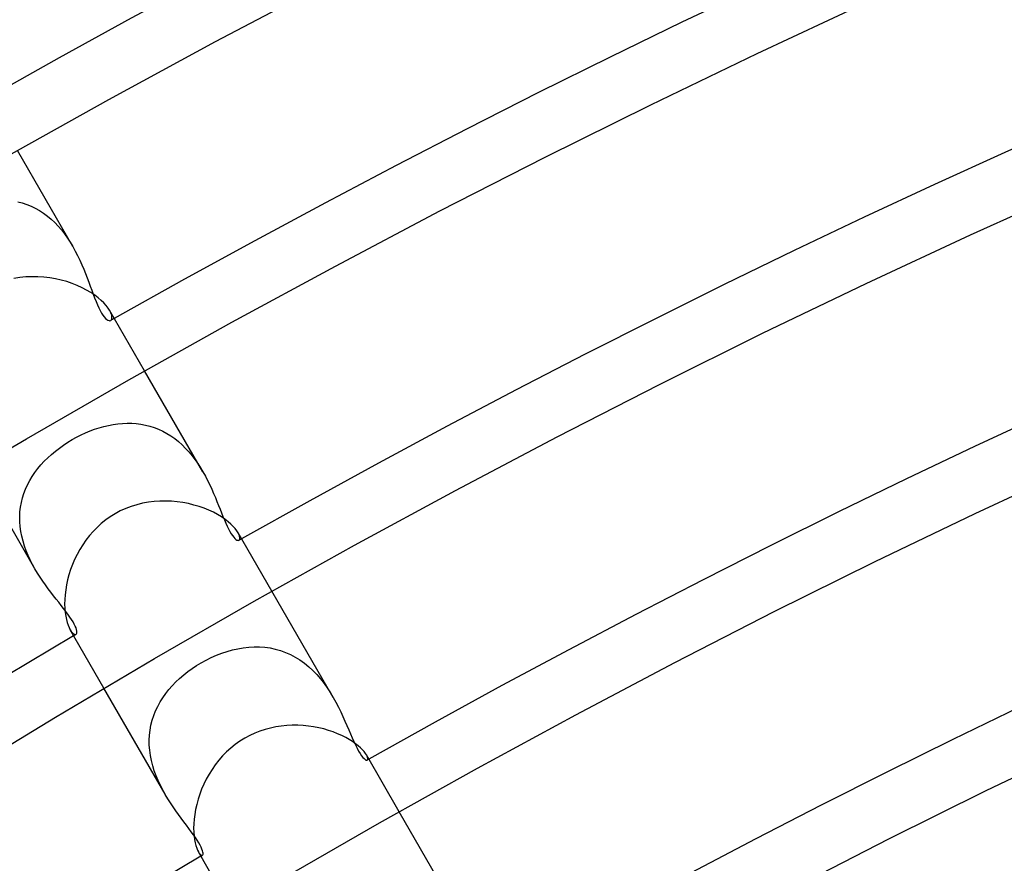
# Model space of a CAD drawing. Header units: millimetres. Extents: x -310 to 310, y -273 to 273.
# Tile 60 of 84: x -101 to -81, y 165 to 182. Entities that reach past the tile are written whole.
import ezdxf

# ---------------------------------------------------------------- set-up
doc = ezdxf.new("R2010")
doc.units = ezdxf.units.MM
doc.layers.add('HIDDEN', color=7, linetype='Continuous')
doc.layers.add('THICK', color=7, linetype='Continuous')

msp = doc.modelspace()

# ---------------------------------------------------------------- linework, layer by layer
at = {"layer": 'HIDDEN'}
for p, q in [((-100.12, 177.412), (-101.263, 179.393)), ((-101.253, 178.337), (-101.16, 178.312)), ((-101.16, 178.312), (-101.069, 178.282)), ((-101.069, 178.282), (-100.98, 178.246)), ((-100.98, 178.246), (-100.892, 178.203)), ((-100.892, 178.203), (-100.807, 178.155)), ((-100.807, 178.155), (-100.723, 178.1)), ((-100.723, 178.1), (-100.643, 178.04)), ((-100.643, 178.04), (-100.565, 177.975)), ((-100.565, 177.975), (-100.491, 177.906)), ((-100.491, 177.906), (-100.421, 177.832)), ((-100.421, 177.832), (-100.353, 177.753)), ((-100.353, 177.753), (-100.289, 177.671)), ((-100.289, 177.671), (-100.229, 177.586)), ((-100.229, 177.586), (-100.172, 177.5)), ((-100.172, 177.5), (-100.119, 177.411)), ((-100.119, 177.411), (-100.067, 177.318)), ((-100.067, 177.318), (-100.019, 177.224)), ((-100.019, 177.224), (-99.974, 177.13)), ((-99.974, 177.13), (-99.932, 177.037)), ((-99.932, 177.037), (-99.893, 176.944)), ((-99.893, 176.944), (-99.856, 176.853)), ((-99.856, 176.853), (-99.822, 176.764)), ((-99.822, 176.764), (-99.789, 176.677)), ((-99.789, 176.677), (-99.758, 176.592)), ((-99.758, 176.592), (-99.727, 176.51)), ((-99.727, 176.51), (-99.698, 176.43)), ((-99.698, 176.43), (-99.669, 176.354)), ((-99.669, 176.354), (-99.64, 176.281)), ((-99.64, 176.281), (-99.611, 176.212)), ((-99.611, 176.212), (-99.582, 176.148)), ((-99.582, 176.148), (-99.553, 176.09)), ((-99.553, 176.09), (-99.525, 176.039)), ((-99.333, 176.043), (-99.359, 176.096)), ((-99.525, 176.039), (-99.497, 175.995)), ((-99.497, 175.995), (-99.469, 175.958)), ((-99.469, 175.958), (-99.443, 175.929)), ((-99.443, 175.929), (-99.418, 175.907)), ((-99.418, 175.907), (-99.394, 175.891)), ((-99.394, 175.891), (-99.372, 175.883)), ((-99.372, 175.883), (-99.353, 175.882)), ((-99.353, 175.882), (-99.336, 175.887)), ((-99.336, 175.887), (-99.321, 175.902)), ((-99.317, 175.997), (-99.333, 176.043)), ((-99.321, 175.902), (-99.312, 175.926)), ((-99.311, 175.958), (-99.317, 175.997)), ((-99.312, 175.926), (-99.311, 175.958)), ((-97.435, 172.763), (-98.638, 174.846)), ((-99.763, 173.606), (-99.669, 173.641)), ((-99.669, 173.641), (-99.574, 173.672)), ((-99.574, 173.672), (-99.478, 173.699)), ((-99.478, 173.699), (-99.382, 173.722)), ((-99.382, 173.722), (-99.286, 173.74)), ((-99.286, 173.74), (-99.19, 173.754)), ((-99.19, 173.754), (-99.094, 173.762)), ((-99.094, 173.762), (-98.999, 173.766)), ((-98.999, 173.766), (-98.904, 173.765)), ((-98.904, 173.765), (-98.809, 173.758)), ((-98.809, 173.758), (-98.716, 173.746)), ((-98.716, 173.746), (-98.623, 173.729)), ((-98.623, 173.729), (-98.531, 173.705)), ((-98.531, 173.705), (-98.44, 173.676)), ((-98.44, 173.676), (-98.351, 173.642)), ((-98.351, 173.642), (-98.264, 173.602)), ((-100.129, 173.429), (-100.04, 173.478)), ((-100.04, 173.478), (-99.949, 173.524)), ((-99.949, 173.524), (-99.856, 173.567)), ((-99.856, 173.567), (-99.763, 173.606)), ((-98.264, 173.602), (-98.18, 173.556)), ((-98.18, 173.556), (-98.097, 173.504)), ((-98.097, 173.504), (-98.017, 173.448)), ((-98.017, 173.448), (-97.939, 173.386)), ((-100.478, 173.191), (-100.395, 173.255)), ((-100.395, 173.255), (-100.309, 173.316)), ((-100.309, 173.316), (-100.22, 173.374)), ((-100.22, 173.374), (-100.129, 173.429)), ((-97.939, 173.386), (-97.864, 173.319)), ((-97.864, 173.319), (-97.793, 173.248)), ((-97.793, 173.248), (-97.725, 173.174)), ((-100.707, 172.982), (-100.634, 173.054)), ((-100.634, 173.054), (-100.558, 173.124)), ((-100.558, 173.124), (-100.478, 173.191)), ((-97.725, 173.174), (-97.66, 173.096)), ((-97.66, 173.096), (-97.599, 173.016)), ((-100.899, 170.763), (-102.102, 172.846)), ((-100.9, 172.75), (-100.84, 172.83)), ((-100.84, 172.83), (-100.776, 172.907)), ((-100.776, 172.907), (-100.707, 172.982)), ((-97.599, 173.016), (-97.541, 172.932)), ((-97.541, 172.932), (-97.486, 172.848)), ((-97.486, 172.848), (-97.435, 172.762)), ((-101.006, 172.584), (-100.956, 172.668)), ((-100.956, 172.668), (-100.9, 172.75)), ((-97.435, 172.762), (-97.385, 172.673)), ((-97.385, 172.673), (-97.339, 172.584)), ((-101.093, 172.408), (-101.052, 172.497)), ((-101.052, 172.497), (-101.006, 172.584)), ((-97.339, 172.584), (-97.295, 172.494)), ((-97.295, 172.494), (-97.254, 172.406)), ((-101.18, 172.13), (-101.157, 172.225)), ((-101.157, 172.225), (-101.128, 172.317)), ((-101.128, 172.317), (-101.093, 172.408)), ((-97.254, 172.406), (-97.215, 172.319)), ((-97.215, 172.319), (-97.179, 172.233)), ((-97.179, 172.233), (-97.145, 172.15)), ((-101.209, 171.935), (-101.197, 172.033)), ((-101.197, 172.033), (-101.18, 172.13)), ((-97.145, 172.15), (-97.112, 172.069)), ((-97.112, 172.069), (-97.081, 171.99)), ((-101.214, 171.835), (-101.209, 171.935)), ((-101.212, 171.735), (-101.214, 171.835)), ((-97.081, 171.99), (-97.051, 171.915)), ((-97.051, 171.915), (-97.022, 171.843)), ((-97.022, 171.843), (-96.993, 171.773)), ((-101.205, 171.635), (-101.212, 171.735)), ((-101.191, 171.534), (-101.205, 171.635)), ((-96.993, 171.773), (-96.964, 171.707)), ((-96.964, 171.707), (-96.936, 171.645)), ((-96.936, 171.645), (-96.907, 171.587)), ((-101.171, 171.433), (-101.191, 171.534)), ((-101.146, 171.333), (-101.171, 171.433)), ((-96.907, 171.587), (-96.879, 171.534)), ((-96.879, 171.534), (-96.851, 171.487)), ((-96.851, 171.487), (-96.824, 171.447)), ((-96.824, 171.447), (-96.799, 171.414)), ((-96.799, 171.414), (-96.775, 171.389)), ((-96.69, 171.468), (-96.71, 171.507)), ((-96.678, 171.434), (-96.69, 171.468)), ((-96.672, 171.404), (-96.678, 171.434)), ((-96.672, 171.381), (-96.672, 171.404)), ((-101.115, 171.233), (-101.146, 171.333)), ((-101.08, 171.135), (-101.115, 171.233)), ((-96.775, 171.389), (-96.753, 171.37)), ((-96.753, 171.37), (-96.733, 171.357)), ((-96.733, 171.357), (-96.716, 171.351)), ((-96.716, 171.351), (-96.701, 171.349)), ((-96.701, 171.349), (-96.689, 171.353)), ((-96.689, 171.353), (-96.678, 171.364)), ((-96.678, 171.364), (-96.672, 171.381)), ((-101.04, 171.039), (-101.08, 171.135)), ((-100.996, 170.945), (-101.04, 171.039)), ((-100.949, 170.853), (-100.996, 170.945)), ((-100.899, 170.762), (-100.949, 170.853)), ((-100.847, 170.675), (-100.899, 170.762)), ((-100.793, 170.59), (-100.847, 170.675)), ((-100.738, 170.508), (-100.793, 170.59)), ((-100.682, 170.429), (-100.738, 170.508)), ((-100.626, 170.353), (-100.682, 170.429)), ((-100.571, 170.279), (-100.626, 170.353)), ((-100.516, 170.207), (-100.571, 170.279)), ((-100.462, 170.139), (-100.516, 170.207)), ((-94.749, 168.11), (-96.013, 170.299)), ((-100.409, 170.072), (-100.462, 170.139)), ((-100.358, 170.007), (-100.409, 170.072)), ((-100.309, 169.944), (-100.358, 170.007)), ((-100.262, 169.883), (-100.309, 169.944)), ((-100.219, 169.825), (-100.262, 169.883)), ((-100.179, 169.768), (-100.219, 169.825)), ((-100.143, 169.715), (-100.179, 169.768)), ((-100.113, 169.666), (-100.143, 169.715)), ((-100.088, 169.621), (-100.113, 169.666)), ((-100.067, 169.579), (-100.088, 169.621)), ((-100.051, 169.542), (-100.067, 169.579)), ((-100.174, 169.507), (-100.151, 169.47)), ((-100.151, 169.47), (-100.127, 169.442)), ((-100.127, 169.442), (-100.105, 169.423)), ((-100.105, 169.423), (-100.084, 169.411)), ((-100.084, 169.411), (-100.066, 169.408)), ((-100.066, 169.408), (-100.051, 169.412)), ((-100.041, 169.508), (-100.051, 169.542)), ((-100.051, 169.412), (-100.042, 169.421)), ((-100.042, 169.421), (-100.036, 169.435)), ((-100.035, 169.479), (-100.041, 169.508)), ((-100.036, 169.435), (-100.033, 169.454)), ((-100.033, 169.454), (-100.035, 169.479)), ((-97.262, 168.932), (-97.154, 168.98)), ((-97.154, 168.98), (-97.046, 169.022)), ((-97.046, 169.022), (-96.936, 169.058)), ((-96.936, 169.058), (-96.825, 169.089)), ((-96.825, 169.089), (-96.714, 169.115)), ((-96.714, 169.115), (-96.603, 169.134)), ((-96.603, 169.134), (-96.491, 169.146)), ((-96.491, 169.146), (-96.38, 169.153)), ((-96.38, 169.153), (-96.269, 169.152)), ((-96.269, 169.152), (-96.159, 169.144)), ((-96.159, 169.144), (-96.05, 169.129)), ((-96.05, 169.129), (-95.942, 169.107)), ((-95.942, 169.107), (-95.835, 169.077)), ((-95.835, 169.077), (-95.731, 169.039)), ((-95.731, 169.039), (-95.629, 168.994)), ((-95.629, 168.994), (-95.53, 168.942)), ((-97.657, 168.705), (-97.565, 168.766)), ((-97.565, 168.766), (-97.47, 168.824)), ((-97.47, 168.824), (-97.367, 168.88)), ((-97.367, 168.88), (-97.262, 168.932)), ((-95.53, 168.942), (-95.433, 168.882)), ((-95.433, 168.882), (-95.34, 168.815)), ((-95.34, 168.815), (-95.251, 168.742)), ((-97.915, 168.502), (-97.832, 168.573)), ((-97.832, 168.573), (-97.746, 168.641)), ((-97.746, 168.641), (-97.657, 168.705)), ((-95.251, 168.742), (-95.166, 168.663)), ((-95.166, 168.663), (-95.086, 168.579)), ((-95.086, 168.579), (-95.009, 168.491)), ((-98.067, 168.351), (-97.993, 168.428)), ((-97.993, 168.428), (-97.915, 168.502)), ((-95.009, 168.491), (-94.937, 168.398)), ((-94.937, 168.398), (-94.87, 168.304)), ((-98.213, 166.11), (-99.477, 168.299)), ((-98.263, 168.103), (-98.203, 168.188)), ((-98.203, 168.188), (-98.137, 168.271)), ((-98.137, 168.271), (-98.067, 168.351)), ((-94.87, 168.304), (-94.807, 168.207)), ((-94.807, 168.207), (-94.749, 168.109)), ((-98.368, 167.924), (-98.318, 168.015)), ((-98.318, 168.015), (-98.263, 168.103)), ((-94.749, 168.109), (-94.693, 168.01)), ((-94.693, 168.01), (-94.641, 167.91)), ((-98.449, 167.736), (-98.411, 167.831)), ((-98.411, 167.831), (-98.368, 167.924)), ((-94.641, 167.91), (-94.593, 167.812)), ((-94.593, 167.812), (-94.548, 167.715)), ((-98.507, 167.538), (-98.481, 167.638)), ((-98.481, 167.638), (-98.449, 167.736)), ((-94.548, 167.715), (-94.506, 167.621)), ((-94.506, 167.621), (-94.466, 167.53)), ((-98.538, 167.333), (-98.525, 167.436)), ((-98.525, 167.436), (-98.507, 167.538)), ((-94.466, 167.53), (-94.429, 167.443)), ((-94.429, 167.443), (-94.392, 167.358)), ((-94.392, 167.358), (-94.357, 167.278)), ((-98.543, 167.228), (-98.538, 167.333)), ((-98.541, 167.123), (-98.543, 167.228)), ((-94.357, 167.278), (-94.323, 167.201)), ((-94.323, 167.201), (-94.289, 167.129)), ((-98.533, 167.018), (-98.541, 167.123)), ((-98.519, 166.911), (-98.533, 167.018)), ((-94.289, 167.129), (-94.256, 167.062)), ((-94.256, 167.062), (-94.224, 167.002)), ((-94.224, 167.002), (-94.193, 166.949)), ((-94.193, 166.949), (-94.163, 166.906)), ((-98.498, 166.805), (-98.519, 166.911)), ((-98.471, 166.7), (-98.498, 166.805)), ((-94.163, 166.906), (-94.136, 166.872)), ((-94.136, 166.872), (-94.112, 166.846)), ((-94.112, 166.846), (-94.091, 166.828)), ((-94.091, 166.828), (-94.072, 166.818)), ((-94.072, 166.818), (-94.057, 166.814)), ((-94.049, 166.896), (-94.064, 166.923)), ((-94.057, 166.814), (-94.046, 166.816)), ((-94.04, 166.872), (-94.049, 166.896)), ((-94.046, 166.816), (-94.039, 166.824)), ((-94.036, 166.852), (-94.04, 166.872)), ((-94.039, 166.824), (-94.035, 166.835)), ((-94.035, 166.835), (-94.036, 166.852)), ((-98.438, 166.597), (-98.471, 166.7)), ((-98.401, 166.495), (-98.438, 166.597)), ((-98.359, 166.395), (-98.401, 166.495)), ((-98.313, 166.297), (-98.359, 166.395)), ((-98.264, 166.202), (-98.313, 166.297)), ((-98.213, 166.109), (-98.264, 166.202)), ((-98.159, 166.02), (-98.213, 166.109)), ((-98.104, 165.933), (-98.159, 166.02)), ((-98.049, 165.85), (-98.104, 165.933)), ((-97.993, 165.769), (-98.049, 165.85)), ((-97.937, 165.691), (-97.993, 165.769)), ((-92.06, 163.452), (-93.388, 165.752)), ((-97.882, 165.615), (-97.937, 165.691)), ((-97.828, 165.542), (-97.882, 165.615)), ((-97.775, 165.472), (-97.828, 165.542)), ((-97.724, 165.404), (-97.775, 165.472)), ((-97.676, 165.339), (-97.724, 165.404)), ((-97.631, 165.276), (-97.676, 165.339)), ((-97.59, 165.217), (-97.631, 165.276)), ((-97.553, 165.162), (-97.59, 165.217)), ((-97.522, 165.11), (-97.553, 165.162)), ((-97.495, 165.063), (-97.522, 165.11)), ((-97.528, 164.923), (-97.511, 164.897)), ((-97.472, 165.02), (-97.495, 165.063)), ((-97.455, 164.982), (-97.472, 165.02)), ((-97.443, 164.947), (-97.455, 164.982)), ((-97.435, 164.918), (-97.443, 164.947)), ((-97.432, 164.894), (-97.435, 164.918)), ((-97.511, 164.897), (-97.495, 164.877)), ((-97.495, 164.877), (-97.48, 164.863)), ((-97.48, 164.863), (-97.466, 164.854)), ((-97.466, 164.854), (-97.454, 164.852)), ((-97.454, 164.852), (-97.444, 164.854)), ((-97.444, 164.854), (-97.437, 164.862)), ((-97.437, 164.862), (-97.433, 164.875)), ((-97.433, 164.875), (-97.432, 164.894))]:
    msp.add_line(p, q, dxfattribs=at)
for radius, start, end in [(202, 119.43271, 119.4566), (196.75, 119.41758, 119.43466), (196.75, 120.56539, 120.58241), (191.5, 119.4016, 119.41288), (191.5, 120.5871, 120.59839)]:
    msp.add_arc((0, 0), radius, start, end, dxfattribs=at)
at = {"layer": 'THICK'}
for p, q in [((-97.177, 181.639), (-94.966, 182.804)), ((-86.004, 181.394), (-83.797, 182.424)), ((-99.373, 180.447), (-97.177, 181.639)), ((-88.198, 180.338), (-86.004, 181.394)), ((-101.554, 179.228), (-99.373, 180.447)), ((-90.378, 179.255), (-88.198, 180.338)), ((-92.546, 178.145), (-90.378, 179.255)), ((-81.606, 177.654), (-79.445, 178.63)), ((-94.7, 177.01), (-92.546, 178.145)), ((-83.754, 176.651), (-81.606, 177.654)), ((-96.84, 175.848), (-94.7, 177.01)), ((-101.213, 176.771), (-101.336, 176.751)), ((-101.089, 176.784), (-101.213, 176.771)), ((-100.965, 176.79), (-101.089, 176.784)), ((-100.84, 176.788), (-100.965, 176.79)), ((-100.717, 176.78), (-100.84, 176.788)), ((-100.595, 176.766), (-100.717, 176.78)), ((-100.476, 176.745), (-100.595, 176.766)), ((-100.359, 176.718), (-100.476, 176.745)), ((-100.245, 176.687), (-100.359, 176.718)), ((-100.134, 176.65), (-100.245, 176.687)), ((-100.028, 176.608), (-100.134, 176.65)), ((-99.928, 176.563), (-100.028, 176.608)), ((-99.835, 176.514), (-99.928, 176.563)), ((-99.747, 176.463), (-99.835, 176.514)), ((-85.891, 175.622), (-83.754, 176.651)), ((-99.667, 176.41), (-99.747, 176.463)), ((-99.595, 176.355), (-99.667, 176.41)), ((-99.531, 176.3), (-99.595, 176.355)), ((-99.476, 176.247), (-99.531, 176.3)), ((-99.429, 176.194), (-99.476, 176.247)), ((-99.39, 176.143), (-99.429, 176.194)), ((-99.359, 176.096), (-99.39, 176.143)), ((-98.638, 174.846), (-99.36, 176.096)), ((-98.966, 174.661), (-96.84, 175.848)), ((-88.015, 174.567), (-85.891, 175.622)), ((-101.077, 173.447), (-98.966, 174.661)), ((-90.126, 173.487), (-88.015, 174.567)), ((-103.173, 172.209), (-101.077, 173.447)), ((-92.223, 172.381), (-90.126, 173.487)), ((-81.505, 171.907), (-79.414, 172.883)), ((-94.308, 171.249), (-92.223, 172.381)), ((-98.914, 172.05), (-99.028, 172.007)), ((-98.798, 172.086), (-98.914, 172.05)), ((-98.68, 172.115), (-98.798, 172.086)), ((-98.561, 172.137), (-98.68, 172.115)), ((-98.441, 172.152), (-98.561, 172.137)), ((-98.321, 172.16), (-98.441, 172.152)), ((-98.201, 172.161), (-98.321, 172.16)), ((-98.081, 172.156), (-98.201, 172.161)), ((-97.963, 172.146), (-98.081, 172.156)), ((-97.847, 172.129), (-97.963, 172.146)), ((-97.733, 172.107), (-97.847, 172.129)), ((-97.622, 172.079), (-97.733, 172.107)), ((-97.514, 172.047), (-97.622, 172.079)), ((-97.412, 172.011), (-97.514, 172.047)), ((-97.313, 171.971), (-97.412, 172.011)), ((-99.345, 171.838), (-99.441, 171.77)), ((-99.246, 171.899), (-99.345, 171.838)), ((-99.139, 171.957), (-99.246, 171.899)), ((-99.028, 172.007), (-99.139, 171.957)), ((-97.22, 171.928), (-97.313, 171.971)), ((-97.133, 171.881), (-97.22, 171.928)), ((-97.054, 171.834), (-97.133, 171.881)), ((-96.982, 171.785), (-97.054, 171.834)), ((-83.584, 170.906), (-81.505, 171.907)), ((-99.618, 171.618), (-99.7, 171.535)), ((-99.532, 171.697), (-99.618, 171.618)), ((-99.441, 171.77), (-99.532, 171.697)), ((-96.917, 171.735), (-96.982, 171.785)), ((-96.86, 171.686), (-96.917, 171.735)), ((-96.811, 171.638), (-96.86, 171.686)), ((-96.77, 171.591), (-96.811, 171.638)), ((-99.776, 171.447), (-99.848, 171.355)), ((-99.7, 171.535), (-99.776, 171.447)), ((-96.736, 171.548), (-96.77, 171.591)), ((-96.71, 171.507), (-96.736, 171.548)), ((-96.013, 170.299), (-96.71, 171.507)), ((-99.914, 171.26), (-99.975, 171.161)), ((-99.848, 171.355), (-99.914, 171.26)), ((-96.378, 170.093), (-94.308, 171.249)), ((-100.031, 171.06), (-100.081, 170.957)), ((-99.975, 171.161), (-100.031, 171.06)), ((-100.125, 170.852), (-100.165, 170.746)), ((-100.081, 170.957), (-100.125, 170.852)), ((-85.651, 169.879), (-83.584, 170.906)), ((-100.198, 170.641), (-100.226, 170.535)), ((-100.165, 170.746), (-100.198, 170.641)), ((-100.249, 170.43), (-100.266, 170.327)), ((-100.226, 170.535), (-100.249, 170.43)), ((-100.278, 170.226), (-100.285, 170.129)), ((-100.266, 170.327), (-100.278, 170.226)), ((-100.285, 170.129), (-100.287, 170.036)), ((-100.287, 170.036), (-100.284, 169.948)), ((-98.434, 168.911), (-96.378, 170.093)), ((-100.284, 169.948), (-100.277, 169.864)), ((-100.277, 169.864), (-100.266, 169.787)), ((-100.266, 169.787), (-100.252, 169.717)), ((-87.705, 168.828), (-85.651, 169.879)), ((-100.252, 169.717), (-100.236, 169.654)), ((-100.236, 169.654), (-100.217, 169.598)), ((-100.217, 169.598), (-100.196, 169.549)), ((-100.196, 169.549), (-100.174, 169.507)), ((-99.477, 168.299), (-100.175, 169.507)), ((-100.475, 167.705), (-98.434, 168.911)), ((-89.747, 167.752), (-87.705, 168.828)), ((-91.775, 166.651), (-89.747, 167.752)), ((-102.502, 166.474), (-100.475, 167.705)), ((-96.367, 167.369), (-96.471, 167.321)), ((-96.261, 167.411), (-96.367, 167.369)), ((-96.152, 167.447), (-96.261, 167.411)), ((-96.042, 167.477), (-96.152, 167.447)), ((-95.931, 167.5), (-96.042, 167.477)), ((-95.818, 167.518), (-95.931, 167.5)), ((-95.706, 167.529), (-95.818, 167.518)), ((-95.593, 167.534), (-95.706, 167.529)), ((-95.481, 167.534), (-95.593, 167.534)), ((-95.37, 167.529), (-95.481, 167.534)), ((-95.26, 167.518), (-95.37, 167.529)), ((-95.152, 167.503), (-95.26, 167.518)), ((-95.046, 167.482), (-95.152, 167.503)), ((-94.943, 167.458), (-95.046, 167.482)), ((-94.844, 167.429), (-94.943, 167.458)), ((-94.749, 167.397), (-94.844, 167.429)), ((-94.658, 167.361), (-94.749, 167.397)), ((-94.571, 167.323), (-94.658, 167.361)), ((-96.768, 167.137), (-96.86, 167.063)), ((-96.672, 167.205), (-96.768, 167.137)), ((-96.572, 167.267), (-96.672, 167.205)), ((-96.471, 167.321), (-96.572, 167.267)), ((-94.49, 167.282), (-94.571, 167.323)), ((-94.416, 167.24), (-94.49, 167.282)), ((-94.349, 167.198), (-94.416, 167.24)), ((-94.287, 167.155), (-94.349, 167.198)), ((-94.233, 167.111), (-94.287, 167.155)), ((-81.278, 166.189), (-79.256, 167.163)), ((-96.948, 166.984), (-97.03, 166.901)), ((-96.86, 167.063), (-96.948, 166.984)), ((-94.185, 167.069), (-94.233, 167.111)), ((-94.145, 167.029), (-94.185, 167.069)), ((-94.111, 166.991), (-94.145, 167.029)), ((-94.084, 166.955), (-94.111, 166.991)), ((-94.064, 166.923), (-94.084, 166.955)), ((-97.108, 166.812), (-97.18, 166.72)), ((-97.03, 166.901), (-97.108, 166.812)), ((-93.388, 165.752), (-94.064, 166.923)), ((-97.247, 166.624), (-97.309, 166.526)), ((-97.18, 166.72), (-97.247, 166.624)), ((-93.79, 165.525), (-91.775, 166.651)), ((-97.365, 166.425), (-97.416, 166.322)), ((-97.309, 166.526), (-97.365, 166.425)), ((-97.462, 166.217), (-97.501, 166.112)), ((-97.416, 166.322), (-97.462, 166.217)), ((-83.288, 165.191), (-81.278, 166.189)), ((-97.535, 166.007), (-97.564, 165.902)), ((-97.501, 166.112), (-97.535, 166.007)), ((-97.587, 165.799), (-97.605, 165.697)), ((-97.564, 165.902), (-97.587, 165.799)), ((-97.617, 165.598), (-97.624, 165.504)), ((-97.605, 165.697), (-97.617, 165.598)), ((-95.79, 164.375), (-93.79, 165.525)), ((-97.624, 165.504), (-97.627, 165.414)), ((-97.627, 165.414), (-97.624, 165.329)), ((-97.624, 165.329), (-97.618, 165.249)), ((-97.618, 165.249), (-97.609, 165.177)), ((-97.609, 165.177), (-97.596, 165.111)), ((-97.596, 165.111), (-97.581, 165.053)), ((-85.285, 164.169), (-83.288, 165.191)), ((-97.581, 165.053), (-97.564, 165.002)), ((-97.564, 165.002), (-97.546, 164.959)), ((-97.546, 164.959), (-97.528, 164.923)), ((-96.852, 163.752), (-97.528, 164.923))]:
    msp.add_line(p, q, dxfattribs=at)
for radius, start, end in [(207.25, 60.55293, 119.44709), (202, 60.56731, 119.43271), (196.75, 60.58244, 119.41758), (191.5, 60.59842, 119.4016), (186.25, 60.61527, 119.38475), (181, 60.63314, 119.36688), (175.75, 60.65205, 119.34797), (170.5, 60.67211, 119.32791), (196.75, 120.58241, 179.41755), (191.5, 120.59839, 179.40162)]:
    msp.add_arc((0, 0), radius, start, end, dxfattribs=at)

doc.saveas('drawing.dxf')
